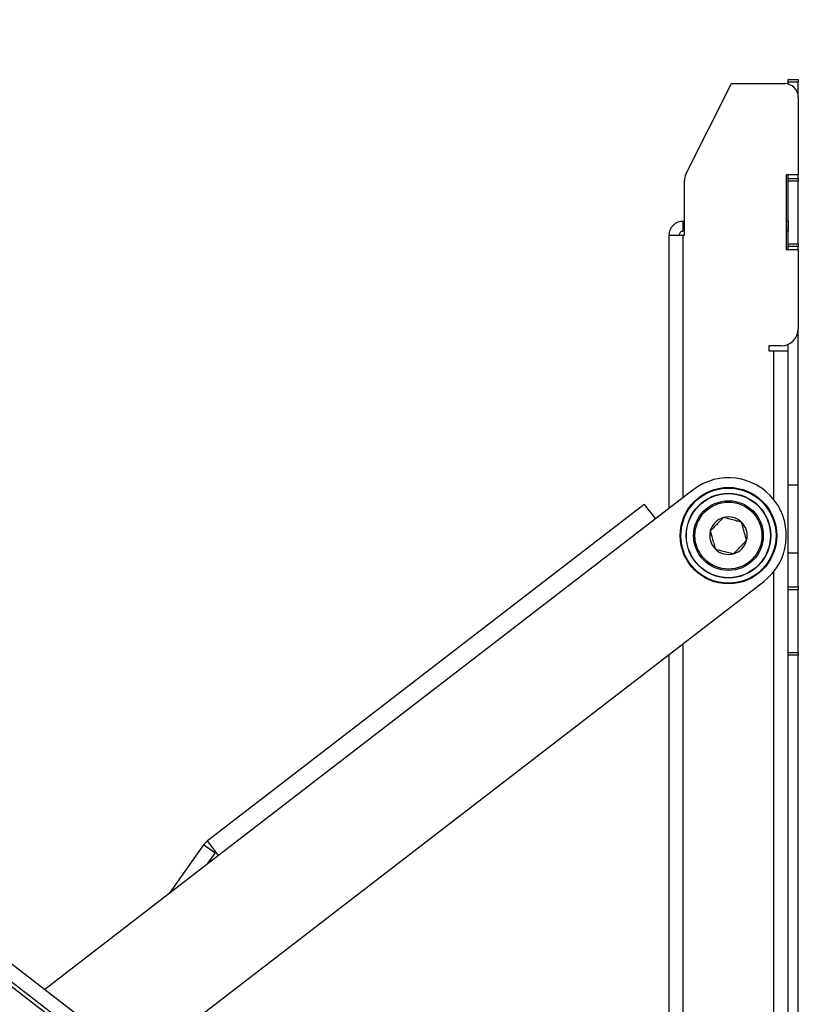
# Model space of a CAD drawing. Header units: inches. Extents: x 5 to 165, y 3 to 108.
# Tile 77 of 139: x 111 to 117, y 47 to 54. Entities that reach past the tile are written whole.
import ezdxf

# ---------------------------------------------------------------- set-up
doc = ezdxf.new("R2010")
doc.units = ezdxf.units.IN
doc.header["$LTSCALE"] = 10
doc.header["$MEASUREMENT"] = 0
doc.styles.add('SLDTEXTSTYLE0', font='TXT', dxfattribs={"width": 0.75})
doc.dimstyles.new('SLDDIMSTYLE4', dxfattribs={"dimtxt": 1.377953, "dimasz": 1.56, "dimexe": 0, "dimexo": 0.0625, "dimgap": 0.344488, "dimtad": 0, "dimtih": 1, "dimtoh": 1, "dimdec": 4, "dimlfac": 10, "dimzin": 12, "dimdsep": 46, "dimtxsty": 'SLDTEXTSTYLE0', "dimsah": 1, "dimcen": 0.09, "dimadec": 0, "dimazin": 3, "dimtfac": 1, "dimtdec": 0, "dimtofl": 0, "dimtmove": 0, "dimatfit": 3, "dimfxl": 1, "dimfrac": 2, "dimtolj": 1, "dimtzin": 12, "dimarcsym": 0})

# ---------------------------------------------------------------- blocks, each defined once
blk = doc.blocks.new('_D_10')
at = {"color": 1, "linetype": 'Continuous', "lineweight": 18}
for p, q in [((99.1113, 35.5369), (97.3168, 29.1359)), ((116.7635, 34.9028), (116.7635, 26.4615))]:
    blk.add_line(p, q, dxfattribs=at)
for start, end in [(254.339239, 261.13124), (263.394929, 270)]:
    blk.add_arc((116.7635, 98.5022), 70.7907, start, end, dxfattribs=at)
for points in [[(97.6542, 30.3395), (99.0934, 29.6838), (99.2283, 30.1861)], [(116.7635, 27.7115), (115.2065, 27.9887), (115.2008, 27.4687)]]:
    blk.add_solid(points, dxfattribs=at)
at = {"color": 1, "linetype": 'Continuous', "lineweight": 18, "insert": (105.8496, 29.0382), "char_height": 1.37795, "attachment_point": 1, "style": 'SLDTEXTSTYLE0'}
blk.add_mtext('16°', dxfattribs=at)

msp = doc.modelspace()

# ---------------------------------------------------------------- linework, layer by layer
at = {"color": 7, "linetype": 'Continuous', "lineweight": 25}
for p, q in [((116.689543, 53.65277), (116.763543, 53.65277)), ((116.689543, 53.63277), (116.689543, 53.65277)), ((116.763543, 53.65277), (116.763543, 53.63277)), ((115.938251, 52.956792), (116.273543, 53.62177)), ((116.273543, 53.62177), (116.663543, 53.62177)), ((116.763543, 53.63277), (116.689543, 53.63277)), ((116.689543, 53.618331), (116.689543, 53.63277)), ((116.763543, 53.52177), (116.763543, 53.63277)), ((116.763543, 53.52177), (116.763543, 52.95277)), ((116.763543, 52.95277), (116.673543, 52.95277)), ((116.673543, 52.95277), (116.673543, 52.40277)), ((116.689543, 52.92577), (116.689543, 52.95277)), ((116.763543, 52.92577), (116.763543, 52.95277)), ((115.927543, 52.509931), (115.927543, 52.91177)), ((116.689543, 52.92577), (116.763543, 52.92577)), ((116.689543, 52.90577), (116.689543, 52.92577)), ((116.763543, 52.90577), (116.689543, 52.90577)), ((116.689543, 52.44577), (116.689543, 52.90577)), ((116.763543, 52.92577), (116.763543, 52.90577)), ((116.763543, 52.44577), (116.763543, 52.90577)), ((115.917543, 52.53777), (115.917543, 52.61177)), ((115.927543, 52.61177), (115.917543, 52.61177)), ((116.688543, 52.61177), (116.673543, 52.61177)), ((116.688543, 52.61177), (116.688543, 52.53777)), ((116.689543, 52.61177), (116.688543, 52.61177)), ((115.813543, 52.50777), (115.813543, 50.502607)), ((115.927543, 52.53777), (115.917543, 52.53777)), ((115.917543, 52.509931), (115.927543, 52.509931)), ((116.688543, 52.53777), (116.673543, 52.53777)), ((116.689543, 52.53777), (116.688543, 52.53777)), ((116.689543, 52.44577), (116.763543, 52.44577)), ((116.689543, 52.42577), (116.689543, 52.44577)), ((116.763543, 52.42577), (116.689543, 52.42577)), ((116.689543, 52.40277), (116.689543, 52.42577)), ((116.763543, 52.44577), (116.763543, 52.42577)), ((116.763543, 52.40277), (116.763543, 52.42577)), ((116.673543, 52.40277), (116.763543, 52.40277)), ((116.763543, 52.40277), (116.763543, 51.82193)), ((116.763543, 50.67577), (116.763543, 51.82193)), ((116.689543, 50.67577), (116.689543, 51.707807)), ((116.638543, 51.69693), (116.546543, 51.69693)), ((116.546543, 51.69693), (116.546543, 51.65993)), ((116.546543, 51.65993), (116.583543, 51.65993)), ((116.583543, 51.65993), (116.687543, 51.65993)), ((116.687543, 51.65993), (116.687543, 36.14561)), ((116.687543, 50.93761), (116.689543, 50.938191)), ((116.689543, 50.92277), (116.687543, 50.92277)), ((115.991175, 50.639449), (115.713909, 50.425852)), ((116.689543, 50.67577), (116.763543, 50.67577)), ((116.689543, 50.17577), (116.689543, 50.67577)), ((116.763543, 50.17577), (116.763543, 50.67577)), ((106.658347, 50.491724), (116.293488, 43.069097)), ((115.632132, 50.532005), (112.423773, 48.06038)), ((115.632132, 50.532005), (115.713909, 50.425852)), ((106.594879, 50.409337), (116.230019, 42.98671)), ((115.713909, 50.425852), (112.50555, 47.954227)), ((116.687543, 50.25777), (116.689543, 50.25777)), ((116.689543, 50.17577), (116.763543, 50.17577)), ((116.689543, 49.92577), (116.689543, 50.17577)), ((116.763543, 49.92577), (116.763543, 50.17577)), ((111.925286, 46.434231), (116.509911, 49.96609)), ((116.689543, 49.92577), (116.763543, 49.92577)), ((116.689543, 49.90577), (116.689543, 49.92577)), ((116.763543, 49.90577), (116.689543, 49.90577)), ((116.689543, 49.44577), (116.689543, 49.90577)), ((116.763543, 49.92577), (116.763543, 49.90577)), ((116.763543, 49.44577), (116.763543, 49.90577)), ((115.813543, 49.429629), (115.813543, 43.438833)), ((116.689543, 49.44577), (116.763543, 49.44577)), ((116.689543, 49.42577), (116.689543, 49.44577)), ((116.763543, 49.42577), (116.689543, 49.42577)), ((116.689543, 46.327103), (116.689543, 49.42577)), ((116.763543, 49.44577), (116.763543, 49.42577)), ((116.763543, 46.327103), (116.763543, 49.42577)), ((112.39631, 48.031833), (112.142474, 47.674524)), ((112.481093, 47.971602), (112.39631, 48.031833)), ((112.50555, 47.954227), (112.423773, 48.06038)), ((112.50555, 47.954227), (111.228882, 46.97072)), ((112.424264, 47.891607), (112.481093, 47.971602))]:
    msp.add_line(p, q, dxfattribs=at)
at = {"color": 8, "linetype": 'Continuous', "lineweight": 25}
for p, q in [((115.917543, 50.582726), (115.917543, 52.509931)), ((116.583543, 50.566846), (116.583543, 51.65993)), ((111.349536, 46.708619), (106.477547, 50.461856)), ((116.583543, 42.86617), (116.583543, 50.038694)), ((115.917543, 43.358714), (115.917543, 49.509747))]:
    msp.add_line(p, q, dxfattribs=at)
at = {"color": 7, "linetype": 'Continuous', "lineweight": 25, "flags": 128}
msp.add_lwpolyline([(116.687543, 51.026999), (116.688967, 51.031917), (116.689543, 51.03777)], dxfattribs=at)
at = {"color": 7, "linetype": 'Continuous', "lineweight": 25}
for radius in [0.3545, 0.3495, 0.31075, 0.30875, 0.255906, 0.245906]:
    msp.add_circle((116.250543, 50.30277), radius, dxfattribs=at)
for centre, radius, start, end in [((116.663543, 53.52177), 0.1, 0, 90), ((116.027543, 52.91177), 0.1, 153.2420813, 180), ((116.638543, 51.82193), 0.125, 270, 0), ((116.250543, 50.30277), 0.425, 307.6095907, 127.6095907), ((116.250543, 50.30277), 0.137795, 105.636889, 165.636889), ((116.250543, 50.30277), 0.137795, 45.636889, 105.636889), ((116.250543, 50.30277), 0.137795, 345.636889, 45.636889), ((116.250543, 50.30277), 0.137795, 165.636889, 225.636889), ((116.250543, 50.30277), 0.137795, 285.636889, 345.636889), ((116.250543, 50.30277), 0.137795, 225.636889, 285.636889), ((112.50555, 47.954227), 0.134, 127.6095907, 144.6095907), ((112.50555, 47.954227), 0.03, 127.6095907, 144.6095907)]:
    msp.add_arc(centre, radius, start, end, dxfattribs=at)
for points in [[(115.917543, 52.61177), (115.903915, 52.610206), (115.87666, 52.60708), (115.842283, 52.58303), (115.818233, 52.548653), (115.815106, 52.521398), (115.813543, 52.50777)], [(115.813543, 52.50777), (115.815106, 52.50795), (115.818233, 52.50831), (115.842283, 52.50885), (115.87666, 52.509391), (115.903915, 52.509751), (115.917543, 52.509931)], [(115.917543, 52.53777), (115.913612, 52.537319), (115.90575, 52.536417), (115.895833, 52.529479), (115.888896, 52.519563), (115.887994, 52.511701), (115.887543, 52.50777)]]:
    msp.add_open_spline(points, degree=3, dxfattribs=at)
for points, knots in [([(116.213402, 50.435465), (116.201045, 50.422831), (116.180612, 50.401938), (116.145649, 50.366189), (116.127369, 50.347498), (116.117055, 50.336952)], [0, 0, 0, 0, 0.4000266, 0.66148101, 1, 1, 1, 1]), ([(116.34689, 50.401283), (116.335634, 50.404165), (116.311924, 50.410236), (116.271732, 50.420529), (116.238127, 50.429134), (116.220192, 50.433726), (116.213402, 50.435465)], [0, 0, 0, 0, 0.26896372, 0.56651663, 0.83587548, 1, 1, 1, 1]), ([(116.384031, 50.268587), (116.379268, 50.285606), (116.371391, 50.313747), (116.357913, 50.361902), (116.350866, 50.387078), (116.34689, 50.401283)], [0, 0, 0, 0, 0.400026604, 0.661481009, 1, 1, 1, 1]), ([(116.117055, 50.336952), (116.121818, 50.319934), (116.129695, 50.291792), (116.143173, 50.243638), (116.15022, 50.218462), (116.154196, 50.204257)], [0, 0, 0, 0, 0.4000266, 0.66148101, 1, 1, 1, 1]), ([(116.287684, 50.170074), (116.300041, 50.182709), (116.320474, 50.203601), (116.355438, 50.239351), (116.373717, 50.258042), (116.384031, 50.268587)], [0, 0, 0, 0, 0.4000266, 0.66148101, 1, 1, 1, 1]), ([(116.154196, 50.204257), (116.160987, 50.202518), (116.178922, 50.197925), (116.212526, 50.18932), (116.252719, 50.179028), (116.276428, 50.172957), (116.287684, 50.170074)], [0, 0, 0, 0, 0.16412452, 0.43348337, 0.73103628, 1, 1, 1, 1])]:
    msp.add_open_spline(points, degree=3, knots=knots, dxfattribs=at)

# ---------------------------------------------------------------- dimensions: what is measured, and where the dimension line sits
at = {"color": 1, "linetype": 'Continuous', "lineweight": 18}
dim = msp.add_angular_dim_2l(base=(101.725518, 29.327208), line1=((99.246282, 36.018326), (104.313076, 54.091524)), line2=((116.763543, 35.40277), (116.763543, 35.98361)), dimstyle='SLDDIMSTYLE4', dxfattribs=at)
dim.commit()
dim.dimension.update_dxf_attribs({"geometry": '_D_10', "text_midpoint": (107.235231, 28.355689), "dimtype": 162})

doc.saveas('drawing.dxf')
